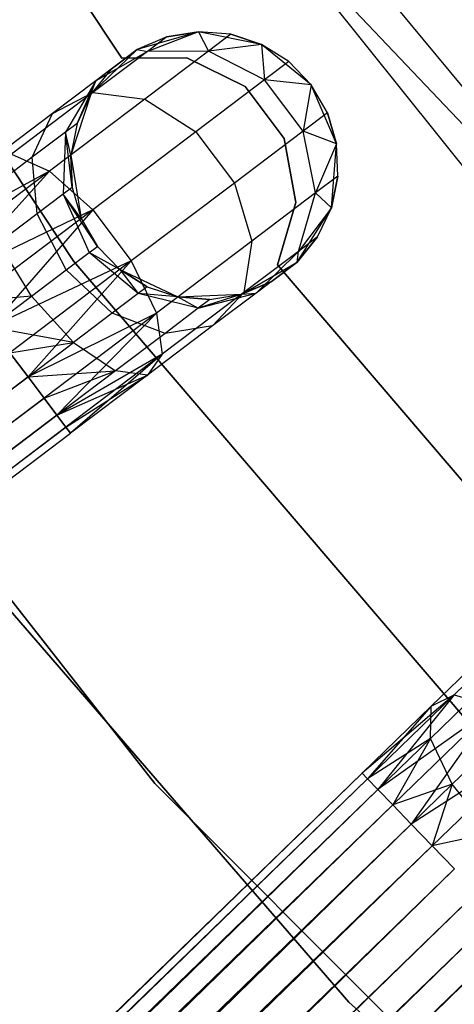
# Model space of a CAD drawing. Extents: x -189 to 189, y -189 to 189.
# Tile 68 of 256: x -34.27 to -31.03, y -31.19 to -23.84. Entities that reach past the tile are written whole.
import ezdxf

# ---------------------------------------------------------------- set-up
doc = ezdxf.new("R2010")
doc.units = 0
doc.header["$LTSCALE"] = 25.4
doc.layers.get('0').update_dxf_attribs({"linetype": 'CONTINUOUS'})

# ---------------------------------------------------------------- blocks, each defined once
blk = doc.blocks.new('NL2500012474_STL')
at = {"color": 0}
for p, q in [((157.4413, -25.588, 186), (154.5543, -21.2311, 186)), ((154.5543, -21.2311, 178.5), (157.4413, -25.588, 178.5)), ((154.5543, -21.2311, 178.5), (157.4413, -25.588, 178.5)), ((157.4413, -25.588, 186), (154.5543, -21.2311, 186)), ((157.8002, -24.0709, 185), (156.0611, -21.4421, 185)), ((156.0611, -21.4421, 183), (157.8002, -24.0709, 183)), ((156.0611, -21.4421, 183), (157.8002, -24.0709, 183)), ((157.8002, -24.0709, 185), (156.0611, -21.4421, 185)), ((158.7411, -22.8725, 149), (161.8639, -26.775, 149)), ((162.174, -26.4932, 173.0052), (158.7411, -22.8725, 149)), ((162.174, -26.4932, 173.0052), (158.7411, -22.8725, 149)), ((158.7411, -22.8725, 149), (161.8639, -26.775, 149)), ((162.174, -26.4932, 173.0052), (159.8561, -23.6936, 173.0052)), ((162.174, -26.4932, 173.0052), (159.8561, -23.6936, 173.0052)), ((158.3729, -23.8725, 185), (157.9135, -24.0067, 185)), ((158.3729, -23.8725, 185), (157.9135, -24.0067, 185)), ((158.3729, -23.8725, 179.5), (157.992, -24.0197, 178.599)), ((158.3729, -23.8725, 179.5), (157.992, -24.0197, 178.599)), ((158.3729, -23.8725, 179.5), (158.1351, -23.9117, 179.5)), ((158.1351, -23.9117, 179.5), (158.3729, -23.8725, 185)), ((158.1351, -23.9117, 179.5), (158.3729, -23.8725, 185)), ((158.3729, -23.8725, 179.5), (158.1351, -23.9117, 179.5)), ((158.8421, -23.9671, 185), (158.3729, -23.8725, 185)), ((158.6133, -23.8913, 179.5), (158.3729, -23.8725, 185)), ((158.8421, -23.9671, 185), (158.3729, -23.8725, 185)), ((158.6133, -23.8913, 179.5), (158.3729, -23.8725, 179.5)), ((158.3729, -23.8725, 179.5), (158.3729, -23.8725, 185)), ((158.6133, -23.8913, 179.5), (158.3729, -23.8725, 185)), ((158.3729, -23.8725, 179.5), (158.3729, -23.8725, 185)), ((158.3729, -23.8725, 179.5), (158.4463, -24.0174, 178.4482)), ((158.6133, -23.8913, 179.5), (158.3729, -23.8725, 179.5)), ((158.3729, -23.8725, 179.5), (158.4463, -24.0174, 178.4482)), ((158.1351, -23.9117, 179.5), (157.9135, -24.0067, 185)), ((158.1351, -23.9117, 179.5), (157.9135, -24.0067, 179.5)), ((158.1351, -23.9117, 179.5), (157.9135, -24.0067, 185)), ((158.1351, -23.9117, 179.5), (157.9135, -24.0067, 179.5)), ((158.1351, -23.9117, 179.5), (157.992, -24.0197, 178.599)), ((158.1351, -23.9117, 179.5), (157.992, -24.0197, 178.599)), ((158.6133, -23.8913, 179.5), (158.4463, -24.0174, 178.4482)), ((158.6133, -23.8913, 179.5), (158.4463, -24.0174, 178.4482)), ((158.8421, -23.9671, 179.5), (158.6133, -23.8913, 179.5)), ((158.6133, -23.8913, 179.5), (158.8421, -23.9671, 185)), ((158.6133, -23.8913, 179.5), (158.8421, -23.9671, 185)), ((158.8421, -23.9671, 179.5), (158.6133, -23.8913, 179.5)), ((157.9135, -24.0067, 185), (157.5691, -24.3391, 185)), ((157.9135, -24.0067, 185), (157.5691, -24.3391, 185)), ((157.992, -24.0197, 178.599), (157.5847, -24.3273, 177.8351)), ((157.992, -24.0197, 178.599), (157.5847, -24.3273, 177.8351)), ((157.9135, -24.0067, 179.5), (157.6069, -24.2382, 178.7808)), ((157.9135, -24.0067, 179.5), (157.6069, -24.2382, 178.7808)), ((157.992, -24.0197, 178.599), (157.6069, -24.2382, 178.7808)), ((157.992, -24.0197, 178.599), (157.6069, -24.2382, 178.7808)), ((157.7211, -24.152, 179.5), (157.9135, -24.0067, 185)), ((157.7211, -24.152, 179.5), (157.9135, -24.0067, 185)), ((157.9135, -24.0067, 179.5), (157.9135, -24.0067, 185)), ((157.9135, -24.0067, 179.5), (157.9135, -24.0067, 185)), ((157.9135, -24.0067, 179.5), (157.992, -24.0197, 178.599)), ((157.9135, -24.0067, 179.5), (157.992, -24.0197, 178.599)), ((158.4463, -24.0174, 178.4482), (157.9708, -24.3764, 177.5565)), ((158.4463, -24.0174, 178.4482), (157.9708, -24.3764, 177.5565)), ((158.4463, -24.0174, 178.4482), (157.992, -24.0197, 178.599)), ((158.4463, -24.0174, 178.4482), (157.992, -24.0197, 178.599)), ((158.8421, -23.9671, 179.5), (158.4463, -24.0174, 178.4482)), ((158.8421, -23.9671, 179.5), (158.4463, -24.0174, 178.4482)), ((158.8657, -24.2317, 178.3631), (158.4463, -24.0174, 178.4482)), ((158.8657, -24.2317, 178.3631), (158.4463, -24.0174, 178.4482)), ((159.2136, -24.2689, 185), (158.8421, -23.9671, 185)), ((159.2136, -24.2689, 185), (158.8421, -23.9671, 185)), ((159.0462, -24.0955, 179.5), (158.8421, -23.9671, 185)), ((159.0462, -24.0955, 179.5), (158.8421, -23.9671, 179.5)), ((158.8421, -23.9671, 179.5), (158.8421, -23.9671, 185)), ((159.0462, -24.0955, 179.5), (158.8421, -23.9671, 185)), ((158.8421, -23.9671, 179.5), (158.8421, -23.9671, 185)), ((158.8421, -23.9671, 179.5), (158.8657, -24.2317, 178.3631)), ((159.0462, -24.0955, 179.5), (158.8421, -23.9671, 179.5)), ((158.8421, -23.9671, 179.5), (158.8657, -24.2317, 178.3631)), ((158.2854, -24.067, 185), (157.8002, -24.0709, 185)), ((157.8002, -24.0709, 183), (158.2854, -24.067, 183)), ((157.8002, -24.0709, 183), (158.2854, -24.067, 183)), ((158.2854, -24.067, 185), (157.8002, -24.0709, 185)), ((157.8002, -24.0709, 185), (157.8002, -24.0709, 183)), ((157.8002, -24.0709, 185), (157.8002, -24.0709, 183)), ((158.7205, -24.2818, 185), (158.2854, -24.067, 185)), ((158.2854, -24.067, 185), (158.2854, -24.067, 183)), ((158.2854, -24.067, 183), (158.7205, -24.2818, 183)), ((158.2854, -24.067, 185), (158.2854, -24.067, 183)), ((158.2854, -24.067, 183), (158.7205, -24.2818, 183)), ((158.7205, -24.2818, 185), (158.2854, -24.067, 185)), ((159.0462, -24.0955, 179.5), (158.8657, -24.2317, 178.3631)), ((159.0462, -24.0955, 179.5), (158.8657, -24.2317, 178.3631)), ((159.2136, -24.2689, 185), (159.0462, -24.0955, 179.5)), ((159.2136, -24.2689, 179.5), (159.0462, -24.0955, 179.5)), ((159.2136, -24.2689, 185), (159.0462, -24.0955, 179.5)), ((159.2136, -24.2689, 179.5), (159.0462, -24.0955, 179.5)), ((157.7211, -24.152, 179.5), (157.5691, -24.3391, 185)), ((157.7211, -24.152, 179.5), (157.5691, -24.3391, 179.5)), ((157.7211, -24.152, 179.5), (157.5691, -24.3391, 185)), ((157.7211, -24.152, 179.5), (157.5691, -24.3391, 179.5)), ((157.7211, -24.152, 179.5), (157.6069, -24.2382, 178.7808)), ((157.7211, -24.152, 179.5), (157.6069, -24.2382, 178.7808)), ((157.6069, -24.2382, 178.7808), (157.2818, -24.4837, 178.171)), ((157.6069, -24.2382, 178.7808), (157.2818, -24.4837, 178.171)), ((157.6069, -24.2382, 178.7808), (157.3793, -24.6228, 178.952)), ((157.6069, -24.2382, 178.7808), (157.3793, -24.6228, 178.952)), ((157.4663, -24.5571, 179.5), (157.6069, -24.2382, 178.7808)), ((157.4663, -24.5571, 179.5), (157.6069, -24.2382, 178.7808)), ((157.5691, -24.3391, 179.5), (157.6069, -24.2382, 178.7808)), ((157.5691, -24.3391, 179.5), (157.6069, -24.2382, 178.7808)), ((158.8657, -24.2317, 178.3631), (158.3518, -24.6199, 177.3992)), ((158.8657, -24.2317, 178.3631), (158.3518, -24.6199, 177.3992)), ((159.2136, -24.2689, 179.5), (158.8657, -24.2317, 178.3631)), ((159.2136, -24.2689, 179.5), (158.8657, -24.2317, 178.3631)), ((159.1541, -24.6137, 178.3631), (158.8657, -24.2317, 178.3631)), ((159.1541, -24.6137, 178.3631), (158.8657, -24.2317, 178.3631)), ((159.0126, -24.6691, 185), (158.7205, -24.2818, 185)), ((158.7205, -24.2818, 185), (158.7205, -24.2818, 183)), ((158.7205, -24.2818, 183), (159.0126, -24.6691, 183)), ((158.7205, -24.2818, 185), (158.7205, -24.2818, 183)), ((158.7205, -24.2818, 183), (159.0126, -24.6691, 183)), ((159.0126, -24.6691, 185), (158.7205, -24.2818, 185)), ((159.2136, -24.2689, 179.5), (159.1541, -24.6137, 178.3631)), ((159.2136, -24.2689, 179.5), (159.1541, -24.6137, 178.3631)), ((159.4022, -24.7088, 185), (159.2136, -24.2689, 185)), ((159.3346, -24.4774, 179.5), (159.2136, -24.2689, 185)), ((159.4022, -24.7088, 185), (159.2136, -24.2689, 185)), ((159.3346, -24.4774, 179.5), (159.2136, -24.2689, 185)), ((159.3346, -24.4774, 179.5), (159.2136, -24.2689, 179.5)), ((159.2136, -24.2689, 179.5), (159.2136, -24.2689, 185)), ((159.2136, -24.2689, 179.5), (159.2136, -24.2689, 185)), ((159.3346, -24.4774, 179.5), (159.2136, -24.2689, 179.5)), ((157.5847, -24.3273, 177.8351), (156.9751, -24.7877, 177.3246)), ((157.5847, -24.3273, 177.8351), (156.9751, -24.7877, 177.3246)), ((157.9708, -24.3764, 177.5565), (157.2593, -24.9138, 176.9607)), ((157.9708, -24.3764, 177.5565), (157.2593, -24.9138, 176.9607)), ((157.2818, -24.4837, 178.171), (157.5847, -24.3273, 177.8351)), ((157.2818, -24.4837, 178.171), (157.5847, -24.3273, 177.8351)), ((157.5691, -24.3391, 185), (157.4186, -24.7935, 185)), ((157.5691, -24.3391, 185), (157.4186, -24.7935, 185)), ((157.5691, -24.3391, 179.5), (157.4663, -24.5571, 179.5)), ((157.4663, -24.5571, 179.5), (157.5691, -24.3391, 185)), ((157.4663, -24.5571, 179.5), (157.5691, -24.3391, 185)), ((157.5691, -24.3391, 179.5), (157.4663, -24.5571, 179.5)), ((157.5691, -24.3391, 179.5), (157.5691, -24.3391, 185)), ((157.5691, -24.3391, 179.5), (157.5691, -24.3391, 185)), ((157.5847, -24.3273, 177.8351), (157.9708, -24.3764, 177.5565)), ((157.5847, -24.3273, 177.8351), (157.9708, -24.3764, 177.5565)), ((157.9708, -24.3764, 177.5565), (158.3518, -24.6199, 177.3992)), ((157.9708, -24.3764, 177.5565), (158.3518, -24.6199, 177.3992)), ((157.2818, -24.4837, 178.171), (156.7952, -24.8512, 177.7636)), ((157.2818, -24.4837, 178.171), (156.7952, -24.8512, 177.7636)), ((157.1316, -24.8099, 178.4875), (157.2818, -24.4837, 178.171)), ((157.1316, -24.8099, 178.4875), (157.2818, -24.4837, 178.171)), ((159.3346, -24.4774, 179.5), (159.1541, -24.6137, 178.3631)), ((159.3346, -24.4774, 179.5), (159.1541, -24.6137, 178.3631)), ((159.4022, -24.7088, 179.5), (159.3346, -24.4774, 179.5)), ((159.3346, -24.4774, 179.5), (159.4022, -24.7088, 185)), ((159.3346, -24.4774, 179.5), (159.4022, -24.7088, 185)), ((159.4022, -24.7088, 179.5), (159.3346, -24.4774, 179.5)), ((157.4663, -24.5571, 179.5), (157.3793, -24.6228, 178.952)), ((157.4663, -24.5571, 179.5), (157.3793, -24.6228, 178.952)), ((157.4663, -24.5571, 179.5), (157.4186, -24.7935, 185)), ((157.4663, -24.5571, 179.5), (157.4186, -24.7935, 179.5)), ((157.4663, -24.5571, 179.5), (157.4186, -24.7935, 185)), ((157.4663, -24.5571, 179.5), (157.4186, -24.7935, 179.5)), ((157.3793, -24.6228, 178.952), (157.1316, -24.8099, 178.4875)), ((157.3793, -24.6228, 178.952), (157.1316, -24.8099, 178.4875)), ((157.3793, -24.6228, 178.952), (157.3612, -25.0854, 179.0735)), ((157.3793, -24.6228, 178.952), (157.3612, -25.0854, 179.0735)), ((157.4289, -25.0343, 179.5), (157.3793, -24.6228, 178.952)), ((157.4186, -24.7935, 179.5), (157.3793, -24.6228, 178.952)), ((157.4289, -25.0343, 179.5), (157.3793, -24.6228, 178.952)), ((157.4186, -24.7935, 179.5), (157.3793, -24.6228, 178.952)), ((158.3518, -24.6199, 177.3992), (157.5826, -25.2007, 176.7552)), ((158.3518, -24.6199, 177.3992), (157.5826, -25.2007, 176.7552)), ((158.3518, -24.6199, 177.3992), (158.6402, -25.0018, 177.3992)), ((158.3518, -24.6199, 177.3992), (158.6402, -25.0018, 177.3992)), ((159.1541, -24.6137, 178.3631), (158.6402, -25.0018, 177.3992)), ((159.1541, -24.6137, 178.3631), (158.6402, -25.0018, 177.3992)), ((159.0993, -25.1465, 185), (159.0126, -24.6691, 185)), ((159.0126, -24.6691, 185), (159.0126, -24.6691, 183)), ((159.0126, -24.6691, 183), (159.0993, -25.1465, 183)), ((159.0126, -24.6691, 185), (159.0126, -24.6691, 183)), ((159.0126, -24.6691, 183), (159.0993, -25.1465, 183)), ((159.0993, -25.1465, 185), (159.0126, -24.6691, 185)), ((159.4022, -24.7088, 179.5), (159.1541, -24.6137, 178.3631)), ((159.4022, -24.7088, 179.5), (159.1541, -24.6137, 178.3631)), ((159.2455, -25.0758, 178.4482), (159.1541, -24.6137, 178.3631)), ((159.2455, -25.0758, 178.4482), (159.1541, -24.6137, 178.3631)), ((159.4022, -24.7088, 179.5), (159.2455, -25.0758, 178.4482)), ((159.4022, -24.7088, 179.5), (159.2455, -25.0758, 178.4482)), ((159.3648, -25.186, 185), (159.4022, -24.7088, 185)), ((159.3648, -25.186, 185), (159.4022, -24.7088, 185)), ((159.4125, -24.9497, 179.5), (159.4022, -24.7088, 185)), ((159.4125, -24.9497, 179.5), (159.4022, -24.7088, 179.5)), ((159.4022, -24.7088, 179.5), (159.4022, -24.7088, 185)), ((159.4125, -24.9497, 179.5), (159.4022, -24.7088, 185)), ((159.4022, -24.7088, 179.5), (159.4022, -24.7088, 185)), ((159.4125, -24.9497, 179.5), (159.4022, -24.7088, 179.5)), ((157.1316, -24.8099, 178.4875), (156.7609, -25.0898, 178.1771)), ((157.1316, -24.8099, 178.4875), (156.7609, -25.0898, 178.1771)), ((156.9751, -24.7877, 177.3246), (157.2593, -24.9138, 176.9607)), ((156.9751, -24.7877, 177.3246), (157.2593, -24.9138, 176.9607)), ((157.1684, -25.231, 178.7119), (157.1316, -24.8099, 178.4875)), ((157.1684, -25.231, 178.7119), (157.1316, -24.8099, 178.4875)), ((157.4186, -24.7935, 185), (157.4965, -25.2657, 185)), ((157.4186, -24.7935, 179.5), (157.4186, -24.7935, 185)), ((157.4186, -24.7935, 179.5), (157.4186, -24.7935, 185)), ((157.4186, -24.7935, 179.5), (157.4289, -25.0343, 179.5)), ((157.4289, -25.0343, 179.5), (157.4186, -24.7935, 185)), ((157.4289, -25.0343, 179.5), (157.4186, -24.7935, 185)), ((157.4186, -24.7935, 185), (157.4965, -25.2657, 185)), ((157.4186, -24.7935, 179.5), (157.4289, -25.0343, 179.5)), ((157.2593, -24.9138, 176.9607), (156.3236, -25.4201, 176.9319)), ((157.2593, -24.9138, 176.9607), (156.3236, -25.4201, 176.9319)), ((157.2593, -24.9138, 176.9607), (156.4199, -25.5476, 176.7515)), ((157.2593, -24.9138, 176.9607), (156.4199, -25.5476, 176.7515)), ((157.2593, -24.9138, 176.9607), (156.5395, -25.706, 176.6146)), ((157.2593, -24.9138, 176.9607), (156.5395, -25.706, 176.6146)), ((157.2593, -24.9138, 176.9607), (157.5826, -25.2007, 176.7552)), ((157.2593, -24.9138, 176.9607), (157.5826, -25.2007, 176.7552)), ((159.4125, -24.9497, 179.5), (159.2455, -25.0758, 178.4482)), ((159.4125, -24.9497, 179.5), (159.2455, -25.0758, 178.4482)), ((159.3648, -25.186, 179.5), (159.4125, -24.9497, 179.5)), ((159.4125, -24.9497, 179.5), (159.3648, -25.186, 185)), ((159.4125, -24.9497, 179.5), (159.3648, -25.186, 185)), ((159.3648, -25.186, 179.5), (159.4125, -24.9497, 179.5)), ((157.4289, -25.0343, 179.5), (157.3612, -25.0854, 179.0735)), ((157.4289, -25.0343, 179.5), (157.3612, -25.0854, 179.0735)), ((157.4289, -25.0343, 179.5), (157.4965, -25.2657, 185)), ((157.4289, -25.0343, 179.5), (157.4965, -25.2657, 185)), ((157.4289, -25.0343, 179.5), (157.4965, -25.2657, 179.5)), ((157.4289, -25.0343, 179.5), (157.4965, -25.2657, 179.5)), ((158.6402, -25.0018, 177.3992), (157.871, -25.5827, 176.7552)), ((158.6402, -25.0018, 177.3992), (157.871, -25.5827, 176.7552)), ((158.6402, -25.0018, 177.3992), (158.7701, -25.4348, 177.5565)), ((158.6402, -25.0018, 177.3992), (158.7701, -25.4348, 177.5565)), ((157.3612, -25.0854, 179.0735), (157.1684, -25.231, 178.7119)), ((157.3612, -25.0854, 179.0735), (157.1684, -25.231, 178.7119)), ((157.3612, -25.0854, 179.0735), (157.5568, -25.5201, 179.1173)), ((157.6175, -25.4742, 179.5), (157.3612, -25.0854, 179.0735)), ((157.4965, -25.2657, 179.5), (157.3612, -25.0854, 179.0735)), ((157.6175, -25.4742, 179.5), (157.3612, -25.0854, 179.0735)), ((157.4965, -25.2657, 179.5), (157.3612, -25.0854, 179.0735)), ((157.3612, -25.0854, 179.0735), (157.5568, -25.5201, 179.1173)), ((159.2455, -25.0758, 178.4482), (158.7701, -25.4348, 177.5565)), ((159.2455, -25.0758, 178.4482), (158.7701, -25.4348, 177.5565)), ((159.119, -25.512, 178.599), (159.2455, -25.0758, 178.4482)), ((159.119, -25.512, 178.599), (159.2455, -25.0758, 178.4482)), ((159.3648, -25.186, 179.5), (159.2455, -25.0758, 178.4482)), ((159.3648, -25.186, 179.5), (159.2455, -25.0758, 178.4482)), ((158.9622, -25.6119, 185), (159.0993, -25.1465, 185)), ((159.0993, -25.1465, 183), (158.9622, -25.6119, 183)), ((159.0993, -25.1465, 183), (158.9622, -25.6119, 183)), ((158.9622, -25.6119, 185), (159.0993, -25.1465, 185)), ((159.0993, -25.1465, 185), (159.0993, -25.1465, 183)), ((159.0993, -25.1465, 185), (159.0993, -25.1465, 183)), ((159.11, -25.5911, 185), (159.3648, -25.186, 185)), ((159.11, -25.5911, 185), (159.3648, -25.186, 185)), ((159.3648, -25.186, 179.5), (159.119, -25.512, 178.599)), ((159.3648, -25.186, 179.5), (159.119, -25.512, 178.599)), ((159.262, -25.404, 179.5), (159.3648, -25.186, 185)), ((159.262, -25.404, 179.5), (159.3648, -25.186, 179.5)), ((159.262, -25.404, 179.5), (159.3648, -25.186, 185)), ((159.262, -25.404, 179.5), (159.3648, -25.186, 179.5)), ((159.3648, -25.186, 179.5), (159.3648, -25.186, 185)), ((159.3648, -25.186, 179.5), (159.3648, -25.186, 185)), ((154.7355, -25.2566, 186), (158.0458, -29.4819, 186)), ((158.0458, -29.4819, 178.5), (154.7355, -25.2566, 178.5)), ((154.7355, -25.2566, 186), (158.0458, -29.4819, 186)), ((158.0458, -29.4819, 178.5), (154.7355, -25.2566, 178.5)), ((157.5826, -25.2007, 176.7552), (156.5395, -25.706, 176.6146)), ((157.5826, -25.2007, 176.7552), (156.5395, -25.706, 176.6146)), ((157.5826, -25.2007, 176.7552), (156.6753, -25.8859, 176.5291)), ((157.5826, -25.2007, 176.7552), (156.6753, -25.8859, 176.5291)), ((157.5826, -25.2007, 176.7552), (156.8195, -26.0768, 176.5)), ((157.5826, -25.2007, 176.7552), (156.8195, -26.0768, 176.5)), ((157.1684, -25.231, 178.7119), (156.8798, -25.4489, 178.4703)), ((157.1684, -25.231, 178.7119), (156.8798, -25.4489, 178.4703)), ((157.3838, -25.6507, 178.7929), (157.1684, -25.231, 178.7119)), ((157.3838, -25.6507, 178.7929), (157.1684, -25.231, 178.7119)), ((157.4965, -25.2657, 185), (157.6175, -25.4742, 185)), ((157.4965, -25.2657, 179.5), (157.4965, -25.2657, 185)), ((157.4965, -25.2657, 179.5), (157.4965, -25.2657, 185)), ((157.4965, -25.2657, 179.5), (157.6175, -25.4742, 179.5)), ((157.4965, -25.2657, 185), (157.6175, -25.4742, 185)), ((157.4965, -25.2657, 179.5), (157.6175, -25.4742, 179.5)), ((157.5826, -25.2007, 176.7552), (157.871, -25.5827, 176.7552)), ((157.5826, -25.2007, 176.7552), (157.871, -25.5827, 176.7552)), ((159.11, -25.5911, 179.5), (159.262, -25.404, 179.5)), ((159.262, -25.404, 179.5), (159.11, -25.5911, 185)), ((159.262, -25.404, 179.5), (159.11, -25.5911, 185)), ((159.11, -25.5911, 179.5), (159.262, -25.404, 179.5)), ((159.262, -25.404, 179.5), (159.119, -25.512, 178.599)), ((159.262, -25.404, 179.5), (159.119, -25.512, 178.599)), ((157.1249, -25.8462, 178.5761), (156.8798, -25.4489, 178.4703)), ((157.1249, -25.8462, 178.5761), (156.8798, -25.4489, 178.4703)), ((157.5568, -25.5201, 179.1173), (157.6175, -25.4742, 179.5)), ((157.5568, -25.5201, 179.1173), (157.6175, -25.4742, 179.5)), ((157.6175, -25.4742, 185), (157.7849, -25.6477, 185)), ((157.6175, -25.4742, 179.5), (157.6175, -25.4742, 185)), ((157.6175, -25.4742, 179.5), (157.6175, -25.4742, 185)), ((157.6175, -25.4742, 179.5), (157.7849, -25.6477, 179.5)), ((157.6175, -25.4742, 185), (157.7849, -25.6477, 185)), ((157.6175, -25.4742, 179.5), (157.7849, -25.6477, 179.5)), ((158.7701, -25.4348, 177.5565), (158.0585, -25.9722, 176.9607)), ((158.7701, -25.4348, 177.5565), (158.0585, -25.9722, 176.9607)), ((158.7701, -25.4348, 177.5565), (158.7117, -25.8196, 177.8351)), ((158.7701, -25.4348, 177.5565), (158.7117, -25.8196, 177.8351)), ((157.3838, -25.6507, 178.7929), (157.5568, -25.5201, 179.1173)), ((157.3838, -25.6507, 178.7929), (157.5568, -25.5201, 179.1173)), ((157.9213, -25.8272, 179.0735), (157.5568, -25.5201, 179.1173)), ((157.9213, -25.8272, 179.0735), (157.5568, -25.5201, 179.1173)), ((157.7849, -25.6477, 179.5), (157.5568, -25.5201, 179.1173)), ((157.7849, -25.6477, 179.5), (157.5568, -25.5201, 179.1173)), ((159.119, -25.512, 178.599), (158.7117, -25.8196, 177.8351)), ((159.119, -25.512, 178.599), (158.7117, -25.8196, 177.8351)), ((158.8034, -25.8226, 178.7808), (159.119, -25.512, 178.599)), ((158.8034, -25.8226, 178.7808), (159.119, -25.512, 178.599)), ((159.11, -25.5911, 179.5), (159.119, -25.512, 178.599)), ((159.11, -25.5911, 179.5), (159.119, -25.512, 178.599)), ((157.871, -25.5827, 176.7552), (156.8195, -26.0768, 176.5)), ((157.871, -25.5827, 176.7552), (156.8195, -26.0768, 176.5)), ((157.871, -25.5827, 176.7552), (156.9637, -26.2678, 176.5291)), ((157.871, -25.5827, 176.7552), (156.9637, -26.2678, 176.5291)), ((157.871, -25.5827, 176.7552), (157.0996, -26.4477, 176.6146)), ((157.871, -25.5827, 176.7552), (157.0996, -26.4477, 176.6146)), ((160.8418, -29.557, 186), (157.4413, -25.588, 186)), ((157.4413, -25.588, 178.5), (160.8418, -29.557, 178.5)), ((157.4413, -25.588, 178.5), (160.8418, -29.557, 178.5)), ((157.4413, -25.588, 178.5), (157.4413, -25.588, 186)), ((160.8418, -29.557, 186), (157.4413, -25.588, 186)), ((157.4413, -25.588, 178.5), (157.4413, -25.588, 186)), ((157.871, -25.5827, 176.7552), (158.0585, -25.9722, 176.9607)), ((157.871, -25.5827, 176.7552), (158.0585, -25.9722, 176.9607)), ((158.696, -25.8314, 185), (159.11, -25.5911, 185)), ((158.696, -25.8314, 185), (159.11, -25.5911, 185)), ((159.11, -25.5911, 179.5), (158.8034, -25.8226, 178.7808)), ((159.11, -25.5911, 179.5), (158.8034, -25.8226, 178.7808)), ((158.9176, -25.7364, 179.5), (159.11, -25.5911, 185)), ((158.9176, -25.7364, 179.5), (159.11, -25.5911, 185)), ((161.0104, -28.006, 185), (158.9622, -25.6119, 185)), ((158.9622, -25.6119, 185), (158.9622, -25.6119, 183)), ((158.9622, -25.6119, 183), (161.0104, -28.006, 183)), ((158.9622, -25.6119, 185), (158.9622, -25.6119, 183)), ((158.9622, -25.6119, 183), (161.0104, -28.006, 183)), ((161.0104, -28.006, 185), (158.9622, -25.6119, 185)), ((159.11, -25.5911, 179.5), (159.11, -25.5911, 185)), ((159.11, -25.5911, 179.5), (159.11, -25.5911, 185)), ((157.1249, -25.8462, 178.5761), (157.3838, -25.6507, 178.7929)), ((157.1249, -25.8462, 178.5761), (157.3838, -25.6507, 178.7929)), ((157.7285, -25.9728, 178.7119), (157.3838, -25.6507, 178.7929)), ((157.7285, -25.9728, 178.7119), (157.3838, -25.6507, 178.7929)), ((157.7849, -25.6477, 185), (158.2178, -25.8518, 185)), ((157.7849, -25.6477, 179.5), (157.7849, -25.6477, 185)), ((157.7849, -25.6477, 179.5), (157.7849, -25.6477, 185)), ((157.7849, -25.6477, 179.5), (157.989, -25.776, 179.5)), ((157.989, -25.776, 179.5), (157.7849, -25.6477, 185)), ((157.989, -25.776, 179.5), (157.7849, -25.6477, 185)), ((157.7849, -25.6477, 185), (158.2178, -25.8518, 185)), ((157.7849, -25.6477, 179.5), (157.989, -25.776, 179.5)), ((157.7849, -25.6477, 179.5), (157.9213, -25.8272, 179.0735)), ((157.7849, -25.6477, 179.5), (157.9213, -25.8272, 179.0735)), ((157.989, -25.776, 179.5), (157.9213, -25.8272, 179.0735)), ((157.989, -25.776, 179.5), (157.9213, -25.8272, 179.0735)), ((157.989, -25.776, 179.5), (158.2178, -25.8518, 185)), ((157.989, -25.776, 179.5), (158.2178, -25.8518, 179.5)), ((157.989, -25.776, 179.5), (158.2178, -25.8518, 185)), ((157.989, -25.776, 179.5), (158.2178, -25.8518, 179.5)), ((158.696, -25.8314, 179.5), (158.9176, -25.7364, 179.5)), ((158.9176, -25.7364, 179.5), (158.696, -25.8314, 185)), ((158.9176, -25.7364, 179.5), (158.696, -25.8314, 185)), ((158.696, -25.8314, 179.5), (158.9176, -25.7364, 179.5)), ((158.9176, -25.7364, 179.5), (158.8034, -25.8226, 178.7808)), ((158.9176, -25.7364, 179.5), (158.8034, -25.8226, 178.7808)), ((157.1249, -25.8462, 178.5761), (156.6753, -25.8859, 178.4709)), ((157.1249, -25.8462, 178.5761), (156.6753, -25.8859, 178.4709)), ((156.8195, -26.0768, 178.5), (157.1249, -25.8462, 178.5761)), ((156.8195, -26.0768, 178.5), (157.1249, -25.8462, 178.5761)), ((157.4399, -26.1907, 178.4703), (157.1249, -25.8462, 178.5761)), ((157.4399, -26.1907, 178.4703), (157.1249, -25.8462, 178.5761)), ((157.9213, -25.8272, 179.0735), (157.7285, -25.9728, 178.7119)), ((157.9213, -25.8272, 179.0735), (157.7285, -25.9728, 178.7119)), ((158.3712, -25.9363, 178.952), (157.9213, -25.8272, 179.0735)), ((158.2178, -25.8518, 179.5), (157.9213, -25.8272, 179.0735)), ((158.3712, -25.9363, 178.952), (157.9213, -25.8272, 179.0735)), ((158.2178, -25.8518, 179.5), (157.9213, -25.8272, 179.0735)), ((158.7117, -25.8196, 177.8351), (158.1021, -26.28, 177.3246)), ((158.7117, -25.8196, 177.8351), (158.1021, -26.28, 177.3246)), ((158.2178, -25.8518, 185), (158.696, -25.8314, 185)), ((158.2178, -25.8518, 185), (158.696, -25.8314, 185)), ((158.2178, -25.8518, 179.5), (158.2178, -25.8518, 185)), ((158.2178, -25.8518, 179.5), (158.2178, -25.8518, 185)), ((158.2178, -25.8518, 179.5), (158.4582, -25.8707, 179.5)), ((158.4582, -25.8707, 179.5), (158.2178, -25.8518, 185)), ((158.4582, -25.8707, 179.5), (158.2178, -25.8518, 185)), ((158.2178, -25.8518, 179.5), (158.4582, -25.8707, 179.5)), ((158.2178, -25.8518, 179.5), (158.3712, -25.9363, 178.952)), ((158.2178, -25.8518, 179.5), (158.3712, -25.9363, 178.952)), ((158.3712, -25.9363, 178.952), (158.8034, -25.8226, 178.7808)), ((158.3712, -25.9363, 178.952), (158.8034, -25.8226, 178.7808)), ((158.696, -25.8314, 179.5), (158.3712, -25.9363, 178.952)), ((158.696, -25.8314, 179.5), (158.3712, -25.9363, 178.952)), ((158.4582, -25.8707, 179.5), (158.696, -25.8314, 185)), ((158.4582, -25.8707, 179.5), (158.696, -25.8314, 179.5)), ((158.4582, -25.8707, 179.5), (158.696, -25.8314, 185)), ((158.4582, -25.8707, 179.5), (158.696, -25.8314, 179.5)), ((158.7117, -25.8196, 177.8351), (158.4783, -26.0681, 178.171)), ((158.7117, -25.8196, 177.8351), (158.4783, -26.0681, 178.171)), ((158.8034, -25.8226, 178.7808), (158.4783, -26.0681, 178.171)), ((158.8034, -25.8226, 178.7808), (158.4783, -26.0681, 178.171)), ((158.696, -25.8314, 179.5), (158.8034, -25.8226, 178.7808)), ((158.696, -25.8314, 179.5), (158.8034, -25.8226, 178.7808)), ((158.696, -25.8314, 179.5), (158.696, -25.8314, 185)), ((158.696, -25.8314, 179.5), (158.696, -25.8314, 185)), ((158.4582, -25.8707, 179.5), (158.3712, -25.9363, 178.952)), ((158.4582, -25.8707, 179.5), (158.3712, -25.9363, 178.952)), ((158.0585, -25.9722, 176.9607), (157.0996, -26.4477, 176.6146)), ((158.0585, -25.9722, 176.9607), (157.0996, -26.4477, 176.6146)), ((158.0585, -25.9722, 176.9607), (157.2191, -26.606, 176.7515)), ((158.0585, -25.9722, 176.9607), (157.2191, -26.606, 176.7515)), ((158.0585, -25.9722, 176.9607), (157.3155, -26.7336, 176.9319)), ((158.0585, -25.9722, 176.9607), (157.3155, -26.7336, 176.9319)), ((157.7285, -25.9728, 178.7119), (157.4399, -26.1907, 178.4703)), ((157.7285, -25.9728, 178.7119), (157.4399, -26.1907, 178.4703)), ((158.1235, -26.1234, 178.4875), (157.7285, -25.9728, 178.7119)), ((158.1235, -26.1234, 178.4875), (157.7285, -25.9728, 178.7119)), ((158.0585, -25.9722, 176.9607), (158.1021, -26.28, 177.3246)), ((158.0585, -25.9722, 176.9607), (158.1021, -26.28, 177.3246)), ((158.3712, -25.9363, 178.952), (158.1235, -26.1234, 178.4875)), ((158.3712, -25.9363, 178.952), (158.1235, -26.1234, 178.4875)), ((157.4399, -26.1907, 178.4703), (156.8195, -26.0768, 178.5)), ((157.4399, -26.1907, 178.4703), (156.8195, -26.0768, 178.5)), ((158.4783, -26.0681, 178.171), (157.9917, -26.4356, 177.7636)), ((158.4783, -26.0681, 178.171), (157.9917, -26.4356, 177.7636)), ((158.4783, -26.0681, 178.171), (158.1235, -26.1234, 178.4875)), ((158.4783, -26.0681, 178.171), (158.1235, -26.1234, 178.4875)), ((158.1235, -26.1234, 178.4875), (157.7528, -26.4034, 178.1771)), ((158.1235, -26.1234, 178.4875), (157.7528, -26.4034, 178.1771)), ((156.9637, -26.2678, 178.4709), (157.4399, -26.1907, 178.4703)), ((156.9637, -26.2678, 178.4709), (157.4399, -26.1907, 178.4703)), ((157.0996, -26.4477, 178.3855), (157.4399, -26.1907, 178.4703)), ((157.0996, -26.4477, 178.3855), (157.4399, -26.1907, 178.4703)), ((157.4399, -26.1907, 178.4703), (157.7528, -26.4034, 178.1771)), ((157.4399, -26.1907, 178.4703), (157.7528, -26.4034, 178.1771)), ((157.0996, -26.4477, 176.6146), (156.9637, -26.2678, 176.5291)), ((156.9637, -26.2678, 178.4709), (157.0996, -26.4477, 178.3855)), ((156.9637, -26.2678, 178.4709), (157.0996, -26.4477, 178.3855)), ((157.0996, -26.4477, 176.6146), (156.9637, -26.2678, 176.5291)), ((158.1021, -26.28, 177.3246), (157.3155, -26.7336, 176.9319)), ((158.1021, -26.28, 177.3246), (157.3155, -26.7336, 176.9319)), ((158.1021, -26.28, 177.3246), (157.383, -26.823, 177.1454)), ((158.1021, -26.28, 177.3246), (157.383, -26.823, 177.1454)), ((158.1021, -26.28, 177.3246), (157.4178, -26.869, 177.3795)), ((158.1021, -26.28, 177.3246), (157.4178, -26.869, 177.3795)), ((158.1021, -26.28, 177.3246), (157.9917, -26.4356, 177.7636)), ((158.1021, -26.28, 177.3246), (157.9917, -26.4356, 177.7636)), ((57.0188, -101.7428, 178.4709), (157.0996, -26.4477, 178.3855)), ((57.0188, -101.7428, 178.4709), (157.0996, -26.4477, 178.3855)), ((57.1546, -101.9226, 176.6146), (157.0996, -26.4477, 176.6146)), ((57.1546, -101.9226, 176.6146), (157.0996, -26.4477, 176.6146)), ((157.0996, -26.4477, 176.6146), (57.3705, -102.2085, 176.9319)), ((157.0996, -26.4477, 176.6146), (57.3705, -102.2085, 176.9319)), ((157.0996, -26.4477, 178.3855), (157.7528, -26.4034, 178.1771)), ((157.0996, -26.4477, 178.3855), (157.7528, -26.4034, 178.1771)), ((157.2191, -26.606, 176.7515), (157.0996, -26.4477, 176.6146)), ((157.0996, -26.4477, 178.3855), (157.2191, -26.606, 178.2485)), ((157.0996, -26.4477, 178.3855), (157.2191, -26.606, 178.2485)), ((157.2191, -26.606, 176.7515), (157.0996, -26.4477, 176.6146)), ((157.2191, -26.606, 178.2485), (157.7528, -26.4034, 178.1771)), ((157.2191, -26.606, 178.2485), (157.7528, -26.4034, 178.1771)), ((157.7528, -26.4034, 178.1771), (157.3155, -26.7336, 178.0681)), ((157.7528, -26.4034, 178.1771), (157.3155, -26.7336, 178.0681)), ((157.3155, -26.7336, 178.0681), (157.9917, -26.4356, 177.7636)), ((157.3155, -26.7336, 178.0681), (157.9917, -26.4356, 177.7636)), ((157.383, -26.823, 177.8546), (157.9917, -26.4356, 177.7636)), ((157.383, -26.823, 177.8546), (157.9917, -26.4356, 177.7636)), ((157.9917, -26.4356, 177.7636), (157.4178, -26.869, 177.3795)), ((157.9917, -26.4356, 177.7636), (157.4178, -26.869, 177.6205)), ((157.9917, -26.4356, 177.7636), (157.4178, -26.869, 177.3795)), ((157.9917, -26.4356, 177.7636), (157.4178, -26.869, 177.6205)), ((157.9917, -26.4356, 177.7636), (157.7528, -26.4034, 178.1771)), ((157.9917, -26.4356, 177.7636), (157.7528, -26.4034, 178.1771)), ((57.0188, -101.7428, 178.4709), (157.2191, -26.606, 178.2485)), ((57.0188, -101.7428, 178.4709), (157.2191, -26.606, 178.2485)), ((57.2742, -102.081, 178.2485), (157.2191, -26.606, 178.2485)), ((57.2742, -102.081, 178.2485), (157.2191, -26.606, 178.2485)), ((157.2191, -26.606, 176.7515), (57.3705, -102.2085, 176.9319)), ((157.2191, -26.606, 176.7515), (57.3705, -102.2085, 176.9319)), ((157.3155, -26.7336, 176.9319), (157.2191, -26.606, 176.7515)), ((157.2191, -26.606, 178.2485), (157.3155, -26.7336, 178.0681)), ((157.2191, -26.606, 178.2485), (157.3155, -26.7336, 178.0681)), ((157.3155, -26.7336, 176.9319), (157.2191, -26.606, 176.7515)), ((57.2742, -102.081, 178.2485), (157.3155, -26.7336, 178.0681)), ((57.2742, -102.081, 178.2485), (157.3155, -26.7336, 178.0681)), ((157.3155, -26.7336, 176.9319), (57.3705, -102.2085, 176.9319)), ((157.3155, -26.7336, 176.9319), (57.3705, -102.2085, 176.9319)), ((57.438, -102.2979, 177.8546), (157.3155, -26.7336, 178.0681)), ((57.438, -102.2979, 177.8546), (157.3155, -26.7336, 178.0681)), ((157.3155, -26.7336, 176.9319), (57.4728, -102.344, 177.3795)), ((157.3155, -26.7336, 176.9319), (57.4728, -102.344, 177.3795)), ((157.383, -26.823, 177.1454), (157.3155, -26.7336, 176.9319)), ((157.3155, -26.7336, 178.0681), (157.383, -26.823, 177.8546)), ((157.3155, -26.7336, 178.0681), (157.383, -26.823, 177.8546)), ((157.383, -26.823, 177.1454), (157.3155, -26.7336, 176.9319)), ((57.438, -102.2979, 177.8546), (157.383, -26.823, 177.8546)), ((57.438, -102.2979, 177.8546), (157.383, -26.823, 177.8546)), ((57.438, -102.2979, 177.8546), (157.4178, -26.869, 177.6205)), ((57.438, -102.2979, 177.8546), (157.4178, -26.869, 177.6205)), ((157.383, -26.823, 177.1454), (57.4728, -102.344, 177.3795)), ((157.383, -26.823, 177.1454), (57.4728, -102.344, 177.3795)), ((57.4728, -102.344, 177.3795), (157.4178, -26.869, 177.6205)), ((57.4728, -102.344, 177.3795), (157.4178, -26.869, 177.3795)), ((57.4728, -102.344, 177.3795), (157.4178, -26.869, 177.6205)), ((57.4728, -102.344, 177.3795), (157.4178, -26.869, 177.3795)), ((157.4178, -26.869, 177.3795), (157.383, -26.823, 177.1454)), ((157.383, -26.823, 177.8546), (157.4178, -26.869, 177.6205)), ((157.383, -26.823, 177.8546), (157.4178, -26.869, 177.6205)), ((157.4178, -26.869, 177.3795), (157.383, -26.823, 177.1454)), ((155.9781, -27.0506, 186), (159.4956, -31.1131, 186)), ((159.4956, -31.1131, 187), (155.9781, -27.0506, 187)), ((155.9781, -27.0506, 186), (159.4956, -31.1131, 186)), ((159.4956, -31.1131, 187), (155.9781, -27.0506, 187)), ((160.8292, -28.2883, 177.8351), (160.2808, -28.8201, 177.3246)), ((160.8292, -28.2883, 177.8351), (160.2808, -28.8201, 177.3246)), ((160.5478, -28.4808, 178.171), (160.1101, -28.9052, 177.7636)), ((160.5478, -28.4808, 178.171), (160.1101, -28.9052, 177.7636)), ((160.2808, -28.8201, 177.3246), (159.5937, -29.4059, 177.3795)), ((160.2808, -28.8201, 177.3246), (159.5937, -29.4059, 177.3795)), ((160.2808, -28.8201, 177.3246), (159.6339, -29.4473, 177.1454)), ((160.2808, -28.8201, 177.3246), (159.6339, -29.4473, 177.1454)), ((160.2808, -28.8201, 177.3246), (159.7119, -29.5278, 176.9319)), ((160.2808, -28.8201, 177.3246), (159.7119, -29.5278, 176.9319)), ((160.4388, -28.8229, 178.4875), (160.1053, -29.1463, 178.1771)), ((160.4388, -28.8229, 178.4875), (160.1053, -29.1463, 178.1771)), ((160.1101, -28.9052, 177.7636), (160.2808, -28.8201, 177.3246)), ((160.1101, -28.9052, 177.7636), (160.2808, -28.8201, 177.3246)), ((160.2808, -28.8201, 177.3246), (160.5783, -28.9103, 176.9607)), ((160.2808, -28.8201, 177.3246), (160.5783, -28.9103, 176.9607)), ((160.1101, -28.9052, 177.7636), (159.5937, -29.4059, 177.6205)), ((160.1101, -28.9052, 177.7636), (159.5937, -29.4059, 177.3795)), ((160.1101, -28.9052, 177.7636), (159.5937, -29.4059, 177.6205)), ((160.1101, -28.9052, 177.7636), (159.5937, -29.4059, 177.3795)), ((160.1101, -28.9052, 177.7636), (159.6339, -29.4473, 177.8546)), ((160.1101, -28.9052, 177.7636), (159.6339, -29.4473, 177.8546)), ((160.5783, -28.9103, 176.9607), (159.7119, -29.5278, 176.9319)), ((160.5783, -28.9103, 176.9607), (159.7119, -29.5278, 176.9319)), ((160.5783, -28.9103, 176.9607), (159.8232, -29.6425, 176.7515)), ((160.5783, -28.9103, 176.9607), (159.8232, -29.6425, 176.7515)), ((160.5783, -28.9103, 176.9607), (159.9613, -29.785, 176.6146)), ((160.5783, -28.9103, 176.9607), (159.9613, -29.785, 176.6146)), ((160.1053, -29.1463, 178.1771), (160.1101, -28.9052, 177.7636)), ((160.1053, -29.1463, 178.1771), (160.1101, -28.9052, 177.7636)), ((160.1053, -29.1463, 178.1771), (159.6339, -29.4473, 177.8546)), ((160.1053, -29.1463, 178.1771), (159.6339, -29.4473, 177.8546)), ((160.1053, -29.1463, 178.1771), (159.7119, -29.5278, 178.0681)), ((160.1053, -29.1463, 178.1771), (159.7119, -29.5278, 178.0681)), ((160.1053, -29.1463, 178.1771), (159.8232, -29.6425, 178.2485)), ((160.1053, -29.1463, 178.1771), (159.8232, -29.6425, 178.2485)), ((160.9344, -29.1553, 176.7552), (159.9613, -29.785, 176.6146)), ((160.9344, -29.1553, 176.7552), (159.9613, -29.785, 176.6146)), ((160.2675, -29.488, 178.4703), (160.1053, -29.1463, 178.1771)), ((160.2675, -29.488, 178.4703), (160.1053, -29.1463, 178.1771)), ((160.9344, -29.1553, 176.7552), (160.1182, -29.9468, 176.5291)), ((160.9344, -29.1553, 176.7552), (160.1182, -29.9468, 176.5291)), ((160.5271, -29.2363, 178.7119), (160.2675, -29.488, 178.4703)), ((160.5271, -29.2363, 178.7119), (160.2675, -29.488, 178.4703)), ((69.6813, -116.5909, 177.3795), (159.5937, -29.4059, 177.3795)), ((69.6813, -116.5909, 177.3795), (159.5937, -29.4059, 177.6205)), ((69.6813, -116.5909, 177.3795), (159.5937, -29.4059, 177.3795)), ((69.6813, -116.5909, 177.3795), (159.5937, -29.4059, 177.6205)), ((69.6813, -116.5909, 177.3795), (159.6339, -29.4473, 177.8546)), ((69.6813, -116.5909, 177.3795), (159.6339, -29.4473, 177.8546)), ((69.7214, -116.6323, 177.8546), (159.6339, -29.4473, 177.8546)), ((69.7214, -116.6323, 177.8546), (159.6339, -29.4473, 177.8546)), ((69.7994, -116.7127, 176.9319), (159.5937, -29.4059, 177.3795)), ((69.7994, -116.7127, 176.9319), (159.5937, -29.4059, 177.3795)), ((69.7994, -116.7127, 176.9319), (159.6339, -29.4473, 177.1454)), ((69.7994, -116.7127, 176.9319), (159.6339, -29.4473, 177.1454)), ((159.5937, -29.4059, 177.6205), (159.6339, -29.4473, 177.8546)), ((159.6339, -29.4473, 177.1454), (159.5937, -29.4059, 177.3795)), ((159.6339, -29.4473, 177.1454), (159.5937, -29.4059, 177.3795)), ((159.5937, -29.4059, 177.6205), (159.6339, -29.4473, 177.8546)), ((159.6339, -29.4473, 177.8546), (159.7119, -29.5278, 178.0681)), ((159.7119, -29.5278, 176.9319), (159.6339, -29.4473, 177.1454)), ((159.7119, -29.5278, 176.9319), (159.6339, -29.4473, 177.1454)), ((159.6339, -29.4473, 177.8546), (159.7119, -29.5278, 178.0681)), ((69.7214, -116.6323, 177.8546), (159.7119, -29.5278, 178.0681)), ((69.7214, -116.6323, 177.8546), (159.7119, -29.5278, 178.0681)), ((69.7994, -116.7127, 176.9319), (159.7119, -29.5278, 176.9319)), ((69.7994, -116.7127, 176.9319), (159.7119, -29.5278, 176.9319)), ((70.0488, -116.9699, 176.6146), (159.7119, -29.5278, 176.9319)), ((70.0488, -116.9699, 176.6146), (159.7119, -29.5278, 176.9319)), ((158.0458, -29.4819, 186), (161.8413, -33.2774, 186)), ((161.8413, -33.2774, 178.5), (158.0458, -29.4819, 178.5)), ((158.0458, -29.4819, 186), (161.8413, -33.2774, 186)), ((158.0458, -29.4819, 186), (158.0458, -29.4819, 178.5)), ((161.8413, -33.2774, 178.5), (158.0458, -29.4819, 178.5)), ((158.0458, -29.4819, 186), (158.0458, -29.4819, 178.5)), ((159.7119, -29.5278, 178.0681), (159.8232, -29.6425, 178.2485)), ((159.8232, -29.6425, 176.7515), (159.7119, -29.5278, 176.9319)), ((159.8232, -29.6425, 176.7515), (159.7119, -29.5278, 176.9319)), ((159.7119, -29.5278, 178.0681), (159.8232, -29.6425, 178.2485)), ((160.2675, -29.488, 178.4703), (159.8232, -29.6425, 178.2485)), ((160.2675, -29.488, 178.4703), (159.8232, -29.6425, 178.2485)), ((160.2675, -29.488, 178.4703), (159.9613, -29.785, 178.3855)), ((160.2675, -29.488, 178.4703), (159.9613, -29.785, 178.3855)), ((160.2675, -29.488, 178.4703), (160.1182, -29.9468, 178.4709)), ((160.2675, -29.488, 178.4703), (160.1182, -29.9468, 178.4709)), ((160.5595, -29.8522, 178.5761), (160.2675, -29.488, 178.4703)), ((160.5595, -29.8522, 178.5761), (160.2675, -29.488, 178.4703)), ((69.7214, -116.6323, 177.8546), (159.8232, -29.6425, 178.2485)), ((69.7214, -116.6323, 177.8546), (159.8232, -29.6425, 178.2485)), ((69.9107, -116.8275, 178.2485), (159.8232, -29.6425, 178.2485)), ((69.9107, -116.8275, 178.2485), (159.8232, -29.6425, 178.2485)), ((70.0488, -116.9699, 176.6146), (159.8232, -29.6425, 176.7515)), ((70.0488, -116.9699, 176.6146), (159.8232, -29.6425, 176.7515)), ((159.8232, -29.6425, 178.2485), (159.9613, -29.785, 178.3855)), ((159.9613, -29.785, 176.6146), (159.8232, -29.6425, 176.7515)), ((159.9613, -29.785, 176.6146), (159.8232, -29.6425, 176.7515)), ((159.8232, -29.6425, 178.2485), (159.9613, -29.785, 178.3855)), ((69.9107, -116.8275, 178.2485), (159.9613, -29.785, 178.3855)), ((69.9107, -116.8275, 178.2485), (159.9613, -29.785, 178.3855)), ((70.0488, -116.9699, 176.6146), (159.9613, -29.785, 176.6146)), ((70.0488, -116.9699, 176.6146), (159.9613, -29.785, 176.6146)), ((159.9613, -29.785, 176.6146), (70.3723, -117.3035, 176.5)), ((159.9613, -29.785, 176.6146), (70.3723, -117.3035, 176.5)), ((159.9613, -29.785, 178.3855), (160.1182, -29.9468, 178.4709)), ((160.1182, -29.9468, 176.5291), (159.9613, -29.785, 176.6146)), ((159.9613, -29.785, 178.3855), (160.1182, -29.9468, 178.4709)), ((160.1182, -29.9468, 176.5291), (159.9613, -29.785, 176.6146)), ((160.5595, -29.8522, 178.5761), (160.1182, -29.9468, 178.4709)), ((160.5595, -29.8522, 178.5761), (160.1182, -29.9468, 178.4709)), ((69.9107, -116.8275, 178.2485), (160.1182, -29.9468, 178.4709)), ((69.9107, -116.8275, 178.2485), (160.1182, -29.9468, 178.4709)), ((70.2057, -117.1317, 178.4709), (160.1182, -29.9468, 178.4709)), ((70.2057, -117.1317, 178.4709), (160.1182, -29.9468, 178.4709)), ((160.1182, -29.9468, 176.5291), (70.3723, -117.3035, 176.5)), ((160.1182, -29.9468, 176.5291), (70.3723, -117.3035, 176.5)), ((160.1182, -29.9468, 178.4709), (160.2848, -30.1186, 178.5)), ((160.2848, -30.1186, 176.5), (160.1182, -29.9468, 176.5291)), ((160.1182, -29.9468, 178.4709), (160.2848, -30.1186, 178.5)), ((160.2848, -30.1186, 176.5), (160.1182, -29.9468, 176.5291)), ((70.3723, -117.3035, 178.5), (160.2848, -30.1186, 178.5)), ((70.3723, -117.3035, 178.5), (160.2848, -30.1186, 178.5)), ((160.2848, -30.1186, 176.5), (70.3723, -117.3035, 176.5)), ((160.2848, -30.1186, 176.5), (70.3723, -117.3035, 176.5)), ((160.2848, -30.1186, 176.5), (70.6958, -117.6372, 176.6146)), ((160.2848, -30.1186, 176.5), (70.6958, -117.6372, 176.6146)), ((70.5389, -117.4753, 178.4709), (160.4514, -30.2904, 178.4709)), ((70.5389, -117.4753, 178.4709), (160.4514, -30.2904, 178.4709)), ((160.4514, -30.2904, 176.5291), (70.6958, -117.6372, 176.6146)), ((160.4514, -30.2904, 176.5291), (70.6958, -117.6372, 176.6146)), ((70.5389, -117.4753, 178.4709), (160.6083, -30.4522, 178.3855)), ((70.5389, -117.4753, 178.4709), (160.6083, -30.4522, 178.3855)), ((70.6958, -117.6372, 176.6146), (160.6083, -30.4522, 176.6146)), ((70.6958, -117.6372, 176.6146), (160.6083, -30.4522, 176.6146)), ((160.6083, -30.4522, 176.6146), (70.9452, -117.8944, 176.9319)), ((160.6083, -30.4522, 176.6146), (70.9452, -117.8944, 176.9319)), ((70.5389, -117.4753, 178.4709), (160.7464, -30.5946, 178.2485)), ((70.5389, -117.4753, 178.4709), (160.7464, -30.5946, 178.2485)), ((70.8339, -117.7796, 178.2485), (160.7464, -30.5946, 178.2485)), ((70.8339, -117.7796, 178.2485), (160.7464, -30.5946, 178.2485)), ((160.7464, -30.5946, 176.7515), (70.9452, -117.8944, 176.9319)), ((160.7464, -30.5946, 176.7515), (70.9452, -117.8944, 176.9319)), ((159.4956, -31.1131, 186), (159.4956, -31.1131, 187)), ((159.4956, -31.1131, 186), (163.4772, -34.7219, 186)), ((163.4772, -34.7219, 187), (159.4956, -31.1131, 187)), ((159.4956, -31.1131, 186), (159.4956, -31.1131, 187)), ((159.4956, -31.1131, 186), (163.4772, -34.7219, 186)), ((163.4772, -34.7219, 187), (159.4956, -31.1131, 187))]:
    blk.add_line(p, q, dxfattribs=at)

msp = doc.modelspace()

# ---------------------------------------------------------------- block references
at = {"color": 0}
msp.add_blockref('NL2500012474_STL', (-191.3111, -0.0584, -1716.743), dxfattribs=at)

doc.saveas('drawing.dxf')
